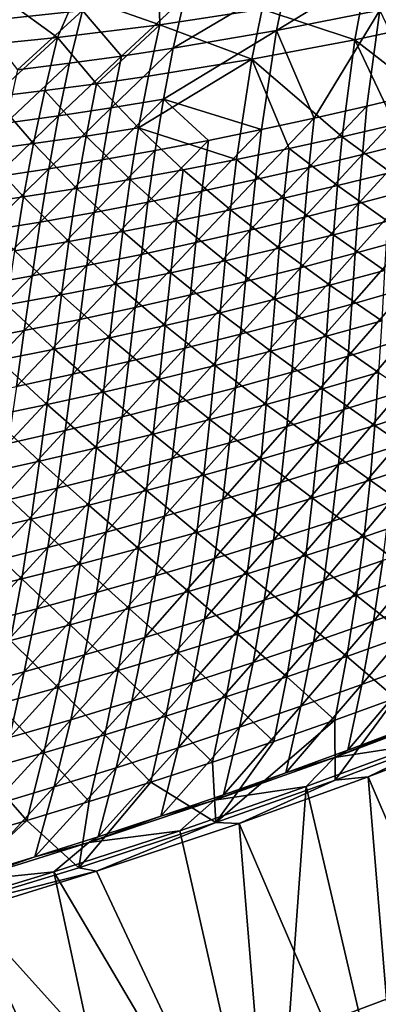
# Model space of a CAD drawing. Header units: metres. Extents: x -1 to 1402, y -1402 to 1.
# Tile 98 of 256: x 714 to 758, y -1309 to -1188. Entities that reach past the tile are written whole.
import ezdxf

# ---------------------------------------------------------------- set-up
doc = ezdxf.new("R2010")
doc.units = ezdxf.units.M

msp = doc.modelspace()

# ---------------------------------------------------------------- linework, layer by layer
at = {"layer": 'None'}
for points in [[(747.530945, -1312.189575, -83.5), (775.114807, -1301.823608, -83.5), (769.53656, -1336.622559, -83.5)], [(747.530945, -1312.189575, -80), (769.535461, -1336.622925, -80), (775.114807, -1301.823608, -80)], [(747.530945, -1312.189575, -620), (775.114807, -1301.823608, -620), (769.535461, -1336.622925, -620)], [(747.530945, -1312.189575, -616.5), (769.53656, -1336.622559, -616.5), (775.114807, -1301.823608, -616.5)], [(775.114807, -1301.823608, -83.5), (747.530945, -1312.189575, -83.5), (775.114807, -1301.823608, -80)], [(747.530945, -1312.189575, -83.5), (747.530945, -1312.189575, -80), (775.114807, -1301.823608, -80)], [(775.114807, -1301.823608, -620), (747.530945, -1312.189575, -620), (775.114807, -1301.823608, -616.5)], [(747.530945, -1312.189575, -620), (747.530945, -1312.189575, -616.5), (775.114807, -1301.823608, -616.5)]]:
    msp.add_3dface(points, dxfattribs=at)
at = {"layer": 'None0'}
for points in [[(759.14679, -1181.39624, -450.873505), (745.492432, -1189.727783, -422.548279), (758.071411, -1187.260742, -422.603729)], [(759.14679, -1181.39624, -450.873505), (746.728271, -1183.675537, -450.82962), (745.492432, -1189.727783, -422.548279)], [(723.017151, -1182.27002, -472.97113), (709.257874, -1188.653687, -450.696686), (721.777161, -1187.305786, -450.741119)], [(723.017151, -1182.27002, -472.97113), (710.821533, -1183.395142, -473.218842), (709.257874, -1188.653687, -450.696686)], [(720.967834, -1185.424805, -473.664948), (731.122925, -1184.307129, -473.442535), (731.240356, -1189.023071, -451.479126)], [(731.240356, -1189.023071, -451.479126), (731.122925, -1184.307129, -473.442535), (743.706787, -1187.140015, -451.499573)], [(746.728271, -1183.675537, -450.82962), (732.869324, -1191.884521, -422.492554), (745.492432, -1189.727783, -422.548279)], [(746.728271, -1183.675537, -450.82962), (734.26947, -1185.645996, -450.785461), (732.869324, -1191.884521, -422.492554)], [(712.659363, -1186.181641, -473.847382), (720.967834, -1185.424805, -473.664948), (718.739868, -1190.594971, -451.458344)], [(718.739868, -1190.594971, -451.458344), (720.967834, -1185.424805, -473.664948), (731.240356, -1189.023071, -451.479126)], [(734.26947, -1185.645996, -450.785461), (721.777161, -1187.305786, -450.741119), (726.543335, -1192.845825, -422.46463)], [(734.26947, -1185.645996, -450.785461), (726.543335, -1192.845825, -422.46463), (732.869324, -1191.884521, -422.492554)], [(756.133362, -1184.94812, -451.519684), (755.048645, -1190.860229, -423.259003), (743.706787, -1187.140015, -451.499573)], [(767.585144, -1188.174316, -423.2901), (755.048645, -1190.860229, -423.259003), (756.133362, -1184.94812, -451.519684)], [(706.211304, -1191.853516, -451.437164), (712.659363, -1186.181641, -473.847382), (718.739868, -1190.594971, -451.458344)], [(721.777161, -1187.305786, -450.741119), (709.257874, -1188.653687, -450.696686), (713.866577, -1194.533447, -422.408722)], [(713.866577, -1194.533447, -422.408722), (720.208801, -1193.728882, -422.436676), (721.777161, -1187.305786, -450.741119)], [(721.777161, -1187.305786, -450.741119), (720.208801, -1193.728882, -422.436676), (726.543335, -1192.845825, -422.46463)], [(743.706787, -1187.140015, -451.499573), (742.462341, -1193.238403, -423.2276), (731.240356, -1189.023071, -451.479126)], [(755.048645, -1190.860229, -423.259003), (742.462341, -1193.238403, -423.2276), (743.706787, -1187.140015, -451.499573)], [(758.071411, -1187.260742, -422.603729), (745.492432, -1189.727783, -422.548279), (750.079224, -1200.437378, -366.166595)], [(750.079224, -1200.437378, -366.166595), (756.521729, -1198.97168, -366.202637), (758.071411, -1187.260742, -422.603729)], [(758.071411, -1187.260742, -422.603729), (756.521729, -1198.97168, -366.202637), (762.949097, -1197.428955, -366.238556)], [(731.240356, -1189.023071, -451.479126), (723.50238, -1196.2229, -423.179932), (718.739868, -1190.594971, -451.458344)], [(731.240356, -1189.023071, -451.479126), (729.832153, -1195.306274, -423.195892), (723.50238, -1196.2229, -423.179932)], [(742.462341, -1193.238403, -423.2276), (729.832153, -1195.306274, -423.195892), (731.240356, -1189.023071, -451.479126)], [(766.321716, -1199.619263, -366.838135), (755.048645, -1190.860229, -423.259003), (767.585144, -1188.174316, -423.2901)], [(745.492432, -1189.727783, -422.548279), (732.869324, -1191.884521, -422.492554), (731.683777, -1198.115601, -394.254181)], [(743.622314, -1201.825684, -366.130463), (745.492432, -1189.727783, -422.548279), (731.683777, -1198.115601, -394.254181)], [(745.492432, -1189.727783, -422.548279), (743.622314, -1201.825684, -366.130463), (750.079224, -1200.437378, -366.166595)], [(706.211304, -1191.853516, -451.437164), (718.739868, -1190.594971, -451.458344), (710.817261, -1197.820313, -423.147797)], [(718.739868, -1190.594971, -451.458344), (717.163818, -1197.061157, -423.163879), (710.817261, -1197.820313, -423.147797)], [(723.50238, -1196.2229, -423.179932), (717.163818, -1197.061157, -423.163879), (718.739868, -1190.594971, -451.458344)], [(755.048645, -1190.860229, -423.259003), (753.475403, -1202.690918, -366.786652), (742.462341, -1193.238403, -423.2276)], [(759.906433, -1201.193359, -366.812408), (753.475403, -1202.690918, -366.786652), (755.048645, -1190.860229, -423.259003)], [(766.321716, -1199.619263, -366.838135), (759.906433, -1201.193359, -366.812408), (755.048645, -1190.860229, -423.259003)], [(726.543335, -1192.845825, -422.46463), (718.85376, -1200.149658, -394.188995), (725.273621, -1199.171997, -394.221588)], [(726.543335, -1192.845825, -422.46463), (720.208801, -1193.728882, -422.436676), (718.85376, -1200.149658, -394.188995)], [(732.869324, -1191.884521, -422.492554), (725.273621, -1199.171997, -394.221588), (731.683777, -1198.115601, -394.254181)], [(732.869324, -1191.884521, -422.492554), (726.543335, -1192.845825, -422.46463), (725.273621, -1199.171997, -394.221588)], [(720.208801, -1193.728882, -422.436676), (712.425049, -1201.048462, -394.156372), (718.85376, -1200.149658, -394.188995)], [(720.208801, -1193.728882, -422.436676), (713.866577, -1194.533447, -422.408722), (712.425049, -1201.048462, -394.156372)], [(729.832153, -1195.306274, -423.195892), (742.462341, -1193.238403, -423.2276), (728.635132, -1201.594238, -394.919647)], [(742.462341, -1193.238403, -423.2276), (740.568909, -1205.454224, -366.735199), (728.635132, -1201.594238, -394.919647)], [(742.462341, -1193.238403, -423.2276), (747.029297, -1204.111328, -366.760925), (740.568909, -1205.454224, -366.735199)], [(753.475403, -1202.690918, -366.786652), (747.029297, -1204.111328, -366.760925), (742.462341, -1193.238403, -423.2276)], [(723.50238, -1196.2229, -423.179932), (722.221191, -1202.605469, -394.898468), (717.163818, -1197.061157, -423.163879)], [(723.50238, -1196.2229, -423.179932), (728.635132, -1201.594238, -394.919647), (722.221191, -1202.605469, -394.898468)], [(729.832153, -1195.306274, -423.195892), (728.635132, -1201.594238, -394.919647), (723.50238, -1196.2229, -423.179932)], [(717.163818, -1197.061157, -423.163879), (715.79718, -1203.53772, -394.877258), (710.817261, -1197.820313, -423.147797)], [(722.221191, -1202.605469, -394.898468), (715.79718, -1203.53772, -394.877258), (717.163818, -1197.061157, -423.163879)], [(762.949097, -1197.428955, -366.238556), (756.521729, -1198.97168, -366.202637), (755.963745, -1204.876343, -338.058075)], [(762.949097, -1197.428955, -366.238556), (755.963745, -1204.876343, -338.058075), (762.469971, -1203.234497, -338.096954)], [(715.79718, -1203.53772, -394.877258), (709.363831, -1204.390625, -394.856049), (710.817261, -1197.820313, -423.147797)], [(731.683777, -1198.115601, -394.254181), (725.273621, -1199.171997, -394.221588), (724.17334, -1205.522095, -366.021576)], [(724.17334, -1205.522095, -366.021576), (730.668579, -1204.368408, -366.057922), (731.683777, -1198.115601, -394.254181)], [(730.668579, -1204.368408, -366.057922), (737.151794, -1203.136108, -366.094238), (731.683777, -1198.115601, -394.254181)], [(731.683777, -1198.115601, -394.254181), (737.151794, -1203.136108, -366.094238), (743.622314, -1201.825684, -366.130463)], [(725.273621, -1199.171997, -394.221588), (717.667053, -1206.596924, -365.985199), (724.17334, -1205.522095, -366.021576)], [(725.273621, -1199.171997, -394.221588), (718.85376, -1200.149658, -394.188995), (717.667053, -1206.596924, -365.985199)], [(756.521729, -1198.97168, -366.202637), (749.440857, -1206.441284, -338.019073), (755.963745, -1204.876343, -338.058075)], [(749.440857, -1206.441284, -338.019073), (756.521729, -1198.97168, -366.202637), (750.079224, -1200.437378, -366.166595)], [(718.85376, -1200.149658, -394.188995), (711.150513, -1207.592407, -365.948761), (717.667053, -1206.596924, -365.985199)], [(718.85376, -1200.149658, -394.188995), (712.425049, -1201.048462, -394.156372), (711.150513, -1207.592407, -365.948761)], [(750.079224, -1200.437378, -366.166595), (743.622314, -1201.825684, -366.130463), (742.902161, -1207.928833, -337.97995)], [(742.902161, -1207.928833, -337.97995), (749.440857, -1206.441284, -338.019073), (750.079224, -1200.437378, -366.166595)], [(759.416077, -1207.05603, -338.660492), (753.475403, -1202.690918, -366.786652), (759.906433, -1201.193359, -366.812408)], [(728.635132, -1201.594238, -394.919647), (727.607849, -1207.905884, -366.683868), (722.221191, -1202.605469, -394.898468)], [(727.607849, -1207.905884, -366.683868), (728.635132, -1201.594238, -394.919647), (734.094849, -1206.719238, -366.709503)], [(728.635132, -1201.594238, -394.919647), (740.568909, -1205.454224, -366.735199), (734.094849, -1206.719238, -366.709503)], [(743.622314, -1201.825684, -366.130463), (736.348267, -1209.338623, -337.940765), (742.902161, -1207.928833, -337.97995)], [(737.151794, -1203.136108, -366.094238), (736.348267, -1209.338623, -337.940765), (743.622314, -1201.825684, -366.130463)], [(714.5979, -1210.042358, -366.632721), (709.363831, -1204.390625, -394.856049), (715.79718, -1203.53772, -394.877258)], [(721.108643, -1209.013672, -366.658264), (714.5979, -1210.042358, -366.632721), (715.79718, -1203.53772, -394.877258)], [(715.79718, -1203.53772, -394.877258), (722.221191, -1202.605469, -394.898468), (721.108643, -1209.013672, -366.658264)], [(722.221191, -1202.605469, -394.898468), (727.607849, -1207.905884, -366.683868), (721.108643, -1209.013672, -366.658264)], [(729.78009, -1210.670288, -337.901489), (737.151794, -1203.136108, -366.094238), (730.668579, -1204.368408, -366.057922)], [(729.78009, -1210.670288, -337.901489), (736.348267, -1209.338623, -337.940765), (737.151794, -1203.136108, -366.094238)], [(752.90625, -1208.651978, -338.631378), (747.029297, -1204.111328, -366.760925), (753.475403, -1202.690918, -366.786652)], [(759.416077, -1207.05603, -338.660492), (752.90625, -1208.651978, -338.631378), (753.475403, -1202.690918, -366.786652)], [(762.469971, -1203.234497, -338.096954), (755.495239, -1210.849609, -309.956848), (762.081482, -1209.107422, -309.997803)], [(762.469971, -1203.234497, -338.096954), (755.963745, -1204.876343, -338.058075), (755.495239, -1210.849609, -309.956848)], [(714.5979, -1210.042358, -366.632721), (708.076355, -1210.991455, -366.607239), (709.363831, -1204.390625, -394.856049)], [(723.198547, -1211.923096, -337.862152), (730.668579, -1204.368408, -366.057922), (724.17334, -1205.522095, -366.021576)], [(723.198547, -1211.923096, -337.862152), (729.78009, -1210.670288, -337.901489), (730.668579, -1204.368408, -366.057922)], [(747.029297, -1204.111328, -366.760925), (746.379944, -1210.170898, -338.602295), (740.568909, -1205.454224, -366.735199)], [(752.90625, -1208.651978, -338.631378), (746.379944, -1210.170898, -338.602295), (747.029297, -1204.111328, -366.760925)], [(755.963745, -1204.876343, -338.058075), (749.440857, -1206.441284, -338.019073), (748.890747, -1212.515015, -309.915741)], [(755.963745, -1204.876343, -338.058075), (748.890747, -1212.515015, -309.915741), (755.495239, -1210.849609, -309.956848)], [(724.17334, -1205.522095, -366.021576), (717.667053, -1206.596924, -365.985199), (716.604309, -1213.096924, -337.822784)], [(716.604309, -1213.096924, -337.822784), (723.198547, -1211.923096, -337.862152), (724.17334, -1205.522095, -366.021576)], [(734.094849, -1206.719238, -366.709503), (740.568909, -1205.454224, -366.735199), (739.837708, -1211.612427, -338.573242)], [(740.568909, -1205.454224, -366.735199), (746.379944, -1210.170898, -338.602295), (739.837708, -1211.612427, -338.573242)], [(717.667053, -1206.596924, -365.985199), (709.998291, -1214.191162, -337.783386), (716.604309, -1213.096924, -337.822784)], [(717.667053, -1206.596924, -365.985199), (711.150513, -1207.592407, -365.948761), (709.998291, -1214.191162, -337.783386)], [(727.607849, -1207.905884, -366.683868), (734.094849, -1206.719238, -366.709503), (733.280273, -1212.976074, -338.544281)], [(734.094849, -1206.719238, -366.709503), (739.837708, -1211.612427, -338.573242), (733.280273, -1212.976074, -338.544281)], [(749.440857, -1206.441284, -338.019073), (742.268738, -1214.103271, -309.874542), (748.890747, -1212.515015, -309.915741)], [(742.268738, -1214.103271, -309.874542), (749.440857, -1206.441284, -338.019073), (742.902161, -1207.928833, -337.97995)], [(759.016174, -1212.98291, -310.570221), (752.90625, -1208.651978, -338.631378), (759.416077, -1207.05603, -338.660492)], [(727.607849, -1207.905884, -366.683868), (726.708313, -1214.261108, -338.51535), (721.108643, -1209.013672, -366.658264)], [(733.280273, -1212.976074, -338.544281), (726.708313, -1214.261108, -338.51535), (727.607849, -1207.905884, -366.683868)], [(742.902161, -1207.928833, -337.97995), (736.348267, -1209.338623, -337.940765), (735.630005, -1215.61377, -309.833252)], [(735.630005, -1215.61377, -309.833252), (742.268738, -1214.103271, -309.874542), (742.902161, -1207.928833, -337.97995)], [(721.108643, -1209.013672, -366.658264), (720.122559, -1215.467407, -338.486511), (714.5979, -1210.042358, -366.632721)], [(721.108643, -1209.013672, -366.658264), (726.708313, -1214.261108, -338.51535), (720.122559, -1215.467407, -338.486511)], [(736.348267, -1209.338623, -337.940765), (728.975403, -1217.046143, -309.791901), (735.630005, -1215.61377, -309.833252)], [(728.975403, -1217.046143, -309.791901), (736.348267, -1209.338623, -337.940765), (729.78009, -1210.670288, -337.901489)], [(752.426453, -1214.678345, -310.539001), (746.379944, -1210.170898, -338.602295), (752.90625, -1208.651978, -338.631378)], [(759.016174, -1212.98291, -310.570221), (752.426453, -1214.678345, -310.539001), (752.90625, -1208.651978, -338.631378)], [(762.081482, -1209.107422, -309.997803), (755.495239, -1210.849609, -309.956848), (755.074829, -1216.918335, -281.903656)], [(755.074829, -1216.918335, -281.903656), (761.742859, -1215.074951, -281.94577), (762.081482, -1209.107422, -309.997803)], [(714.5979, -1210.042358, -366.632721), (713.523621, -1216.594238, -338.457764), (708.076355, -1210.991455, -366.607239)], [(720.122559, -1215.467407, -338.486511), (713.523621, -1216.594238, -338.457764), (714.5979, -1210.042358, -366.632721)], [(722.305725, -1218.399658, -309.750458), (729.78009, -1210.670288, -337.901489), (723.198547, -1211.923096, -337.862152)], [(722.305725, -1218.399658, -309.750458), (728.975403, -1217.046143, -309.791901), (729.78009, -1210.670288, -337.901489)], [(746.379944, -1210.170898, -338.602295), (745.818542, -1216.296997, -310.507843), (739.837708, -1211.612427, -338.573242)], [(752.426453, -1214.678345, -310.539001), (745.818542, -1216.296997, -310.507843), (746.379944, -1210.170898, -338.602295)], [(755.495239, -1210.849609, -309.956848), (748.386902, -1218.685303, -281.86142), (755.074829, -1216.918335, -281.903656)], [(755.495239, -1210.849609, -309.956848), (748.890747, -1212.515015, -309.915741), (748.386902, -1218.685303, -281.86142)], [(715.621765, -1219.674072, -309.708984), (723.198547, -1211.923096, -337.862152), (716.604309, -1213.096924, -337.822784)], [(715.621765, -1219.674072, -309.708984), (722.305725, -1218.399658, -309.750458), (723.198547, -1211.923096, -337.862152)], [(739.837708, -1211.612427, -338.573242), (739.193176, -1217.838257, -310.476715), (733.280273, -1212.976074, -338.544281)], [(739.837708, -1211.612427, -338.573242), (745.818542, -1216.296997, -310.507843), (739.193176, -1217.838257, -310.476715)], [(716.604309, -1213.096924, -337.822784), (709.998291, -1214.191162, -337.783386), (708.924377, -1220.868774, -309.66748)], [(708.924377, -1220.868774, -309.66748), (715.621765, -1219.674072, -309.708984), (716.604309, -1213.096924, -337.822784)], [(732.550903, -1219.301636, -310.445648), (726.708313, -1214.261108, -338.51535), (733.280273, -1212.976074, -338.544281)], [(739.193176, -1217.838257, -310.476715), (732.550903, -1219.301636, -310.445648), (733.280273, -1212.976074, -338.544281)], [(748.890747, -1212.515015, -309.915741), (742.268738, -1214.103271, -309.874542), (741.679749, -1220.375122, -281.819061)], [(748.890747, -1212.515015, -309.915741), (741.679749, -1220.375122, -281.819061), (748.386902, -1218.685303, -281.86142)], [(758.664673, -1219.003174, -282.536316), (752.426453, -1214.678345, -310.539001), (759.016174, -1212.98291, -310.570221)], [(726.708313, -1214.261108, -338.51535), (725.892395, -1220.686523, -310.414642), (720.122559, -1215.467407, -338.486511)], [(732.550903, -1219.301636, -310.445648), (725.892395, -1220.686523, -310.414642), (726.708313, -1214.261108, -338.51535)], [(742.268738, -1214.103271, -309.874542), (734.954285, -1221.987427, -281.776581), (741.679749, -1220.375122, -281.819061)], [(734.954285, -1221.987427, -281.776581), (742.268738, -1214.103271, -309.874542), (735.630005, -1215.61377, -309.833252)], [(713.523621, -1216.594238, -338.457764), (720.122559, -1215.467407, -338.486511), (719.218384, -1221.992554, -310.383728)], [(720.122559, -1215.467407, -338.486511), (725.892395, -1220.686523, -310.414642), (719.218384, -1221.992554, -310.383728)], [(735.630005, -1215.61377, -309.833252), (728.975403, -1217.046143, -309.791901), (728.211182, -1223.521606, -281.734039)], [(728.211182, -1223.521606, -281.734039), (734.954285, -1221.987427, -281.776581), (735.630005, -1215.61377, -309.833252)], [(751.993286, -1220.799072, -282.50412), (745.818542, -1216.296997, -310.507843), (752.426453, -1214.678345, -310.539001)], [(758.664673, -1219.003174, -282.536316), (751.993286, -1220.799072, -282.50412), (752.426453, -1214.678345, -310.539001)], [(761.742859, -1215.074951, -281.94577), (754.66095, -1223.109863, -253.900742), (761.413147, -1221.164551, -253.943069)], [(754.66095, -1223.109863, -253.900742), (761.742859, -1215.074951, -281.94577), (755.074829, -1216.918335, -281.903656)], [(719.218384, -1221.992554, -310.383728), (712.529419, -1223.218994, -310.352905), (713.523621, -1216.594238, -338.457764)], [(745.818542, -1216.296997, -310.507843), (745.302063, -1222.518188, -282.471924), (739.193176, -1217.838257, -310.476715)], [(751.993286, -1220.799072, -282.50412), (745.302063, -1222.518188, -282.471924), (745.818542, -1216.296997, -310.507843)], [(728.975403, -1217.046143, -309.791901), (721.451294, -1224.977051, -281.691437), (728.211182, -1223.521606, -281.734039)], [(721.451294, -1224.977051, -281.691437), (728.975403, -1217.046143, -309.791901), (722.305725, -1218.399658, -309.750458)], [(739.193176, -1217.838257, -310.476715), (738.591614, -1224.160156, -282.439789), (732.550903, -1219.301636, -310.445648)], [(739.193176, -1217.838257, -310.476715), (745.302063, -1222.518188, -282.471924), (738.591614, -1224.160156, -282.439789)], [(755.074829, -1216.918335, -281.903656), (748.386902, -1218.685303, -281.86142), (747.887207, -1224.979004, -253.858261)], [(747.887207, -1224.979004, -253.858261), (754.66095, -1223.109863, -253.900742), (755.074829, -1216.918335, -281.903656)], [(714.675476, -1226.353149, -281.648773), (722.305725, -1218.399658, -309.750458), (715.621765, -1219.674072, -309.708984)], [(714.675476, -1226.353149, -281.648773), (721.451294, -1224.977051, -281.691437), (722.305725, -1218.399658, -309.750458)], [(732.550903, -1219.301636, -310.445648), (731.862549, -1225.724243, -282.407715), (725.892395, -1220.686523, -310.414642)], [(738.591614, -1224.160156, -282.439789), (731.862549, -1225.724243, -282.407715), (732.550903, -1219.301636, -310.445648)], [(748.386902, -1218.685303, -281.86142), (741.09259, -1226.771362, -253.815659), (747.887207, -1224.979004, -253.858261)], [(748.386902, -1218.685303, -281.86142), (741.679749, -1220.375122, -281.819061), (741.09259, -1226.771362, -253.815659)], [(758.319519, -1225.145874, -254.553467), (751.993286, -1220.799072, -282.50412), (758.664673, -1219.003174, -282.536316)], [(707.884521, -1227.649292, -281.60611), (715.621765, -1219.674072, -309.708984), (708.924377, -1220.868774, -309.66748)], [(707.884521, -1227.649292, -281.60611), (714.675476, -1226.353149, -281.648773), (715.621765, -1219.674072, -309.708984)], [(741.679749, -1220.375122, -281.819061), (734.954285, -1221.987427, -281.776581), (734.277893, -1228.486206, -253.772964)], [(741.679749, -1220.375122, -281.819061), (734.277893, -1228.486206, -253.772964), (741.09259, -1226.771362, -253.815659)], [(725.892395, -1220.686523, -310.414642), (725.11554, -1227.209961, -282.375671), (719.218384, -1221.992554, -310.383728)], [(731.862549, -1225.724243, -282.407715), (725.11554, -1227.209961, -282.375671), (725.892395, -1220.686523, -310.414642)], [(751.564148, -1227.042725, -254.521194), (745.302063, -1222.518188, -282.471924), (751.993286, -1220.799072, -282.50412)], [(758.319519, -1225.145874, -254.553467), (751.564148, -1227.042725, -254.521194), (751.993286, -1220.799072, -282.50412)], [(761.413147, -1221.164551, -253.943069), (754.66095, -1223.109863, -253.900742), (754.211975, -1229.45166, -225.950409)], [(754.211975, -1229.45166, -225.950409), (761.051208, -1227.403931, -225.99205), (761.413147, -1221.164551, -253.943069)], [(719.218384, -1221.992554, -310.383728), (718.351135, -1228.616699, -282.343719), (712.529419, -1223.218994, -310.352905)], [(719.218384, -1221.992554, -310.383728), (725.11554, -1227.209961, -282.375671), (718.351135, -1228.616699, -282.343719)], [(734.954285, -1221.987427, -281.776581), (727.443848, -1230.122925, -253.730179), (734.277893, -1228.486206, -253.772964)], [(727.443848, -1230.122925, -253.730179), (734.954285, -1221.987427, -281.776581), (728.211182, -1223.521606, -281.734039)], [(745.302063, -1222.518188, -282.471924), (744.78717, -1228.863281, -254.488953), (738.591614, -1224.160156, -282.439789)], [(745.302063, -1222.518188, -282.471924), (751.564148, -1227.042725, -254.521194), (744.78717, -1228.863281, -254.488953)], [(718.351135, -1228.616699, -282.343719), (711.570068, -1229.943848, -282.311829), (712.529419, -1223.218994, -310.352905)], [(728.211182, -1223.521606, -281.734039), (721.451294, -1224.977051, -281.691437), (720.59137, -1231.680908, -253.687317)], [(720.59137, -1231.680908, -253.687317), (727.443848, -1230.122925, -253.730179), (728.211182, -1223.521606, -281.734039)], [(754.66095, -1223.109863, -253.900742), (747.349548, -1231.423462, -225.90863), (754.211975, -1229.45166, -225.950409)], [(747.349548, -1231.423462, -225.90863), (754.66095, -1223.109863, -253.900742), (747.887207, -1224.979004, -253.858261)], [(721.451294, -1224.977051, -281.691437), (713.721191, -1233.159424, -253.644409), (720.59137, -1231.680908, -253.687317)], [(713.721191, -1233.159424, -253.644409), (721.451294, -1224.977051, -281.691437), (714.675476, -1226.353149, -281.648773)], [(738.591614, -1224.160156, -282.439789), (737.989319, -1230.606567, -254.456726), (731.862549, -1225.724243, -282.407715)], [(738.591614, -1224.160156, -282.439789), (744.78717, -1228.863281, -254.488953), (737.989319, -1230.606567, -254.456726)], [(747.887207, -1224.979004, -253.858261), (741.09259, -1226.771362, -253.815659), (740.464539, -1233.318604, -225.866714)], [(740.464539, -1233.318604, -225.866714), (747.349548, -1231.423462, -225.90863), (747.887207, -1224.979004, -253.858261)], [(757.938843, -1231.439453, -226.618362), (751.564148, -1227.042725, -254.521194), (758.319519, -1225.145874, -254.553467)], [(706.834167, -1234.557983, -253.601456), (714.675476, -1226.353149, -281.648773), (707.884521, -1227.649292, -281.60611)], [(706.834167, -1234.557983, -253.601456), (713.721191, -1233.159424, -253.644409), (714.675476, -1226.353149, -281.648773)], [(731.171082, -1232.272095, -254.42453), (725.11554, -1227.209961, -282.375671), (731.862549, -1225.724243, -282.407715)], [(737.989319, -1230.606567, -254.456726), (731.171082, -1232.272095, -254.42453), (731.862549, -1225.724243, -282.407715)], [(725.11554, -1227.209961, -282.375671), (724.333069, -1233.859375, -254.39238), (718.351135, -1228.616699, -282.343719)], [(731.171082, -1232.272095, -254.42453), (724.333069, -1233.859375, -254.39238), (725.11554, -1227.209961, -282.375671)], [(741.09259, -1226.771362, -253.815659), (733.5578, -1235.136475, -225.824707), (740.464539, -1233.318604, -225.866714)], [(741.09259, -1226.771362, -253.815659), (734.277893, -1228.486206, -253.772964), (733.5578, -1235.136475, -225.824707)], [(751.564148, -1227.042725, -254.521194), (751.096558, -1233.437988, -226.586823), (744.78717, -1228.863281, -254.488953)], [(751.096558, -1233.437988, -226.586823), (751.564148, -1227.042725, -254.521194), (757.938843, -1231.439453, -226.618362)], [(761.051208, -1227.403931, -225.99205), (753.68634, -1235.970947, -198.055466), (760.61615, -1233.820435, -198.09549)], [(753.68634, -1235.970947, -198.055466), (761.051208, -1227.403931, -225.99205), (754.211975, -1229.45166, -225.950409)], [(711.570068, -1229.943848, -282.311829), (718.351135, -1228.616699, -282.343719), (717.475891, -1235.367554, -254.360306)], [(718.351135, -1228.616699, -282.343719), (724.333069, -1233.859375, -254.39238), (717.475891, -1235.367554, -254.360306)], [(734.277893, -1228.486206, -253.772964), (727.443848, -1230.122925, -253.730179), (726.630005, -1236.876099, -225.782593)], [(734.277893, -1228.486206, -253.772964), (726.630005, -1236.876099, -225.782593), (733.5578, -1235.136475, -225.824707)], [(744.78717, -1228.863281, -254.488953), (744.230957, -1235.360229, -226.555298), (737.989319, -1230.606567, -254.456726)], [(744.78717, -1228.863281, -254.488953), (751.096558, -1233.437988, -226.586823), (744.230957, -1235.360229, -226.555298)], [(717.475891, -1235.367554, -254.360306), (710.600159, -1236.796021, -254.328293), (711.570068, -1229.943848, -282.311829)], [(754.211975, -1229.45166, -225.950409), (747.349548, -1231.423462, -225.90863), (746.73175, -1238.045654, -198.015274)], [(746.73175, -1238.045654, -198.015274), (753.68634, -1235.970947, -198.055466), (754.211975, -1229.45166, -225.950409)], [(727.443848, -1230.122925, -253.730179), (719.682068, -1238.537109, -225.740402), (726.630005, -1236.876099, -225.782593)], [(719.682068, -1238.537109, -225.740402), (727.443848, -1230.122925, -253.730179), (720.59137, -1231.680908, -253.687317)], [(737.989319, -1230.606567, -254.456726), (737.342712, -1237.205322, -226.523804), (731.171082, -1232.272095, -254.42453)], [(737.989319, -1230.606567, -254.456726), (744.230957, -1235.360229, -226.555298), (737.342712, -1237.205322, -226.523804)], [(720.59137, -1231.680908, -253.687317), (713.721191, -1233.159424, -253.644409), (712.714722, -1240.11853, -225.698166)], [(712.714722, -1240.11853, -225.698166), (719.682068, -1238.537109, -225.740402), (720.59137, -1231.680908, -253.687317)], [(731.171082, -1232.272095, -254.42453), (730.432434, -1238.9729, -226.492325), (724.333069, -1233.859375, -254.39238)], [(737.342712, -1237.205322, -226.523804), (730.432434, -1238.9729, -226.492325), (731.171082, -1232.272095, -254.42453)], [(747.349548, -1231.423462, -225.90863), (739.752991, -1240.043823, -197.974976), (746.73175, -1238.045654, -198.015274)], [(739.752991, -1240.043823, -197.974976), (747.349548, -1231.423462, -225.90863), (740.464539, -1233.318604, -225.866714)], [(751.096558, -1233.437988, -226.586823), (757.938843, -1231.439453, -226.618362), (757.481323, -1237.910767, -198.73558)], [(757.481323, -1237.910767, -198.73558), (757.938843, -1231.439453, -226.618362), (764.388611, -1235.734985, -198.765533)], [(740.464539, -1233.318604, -225.866714), (733.5578, -1235.136475, -225.824707), (732.750793, -1241.964722, -197.934555)], [(732.750793, -1241.964722, -197.934555), (739.752991, -1240.043823, -197.974976), (740.464539, -1233.318604, -225.866714)], [(744.230957, -1235.360229, -226.555298), (751.096558, -1233.437988, -226.586823), (750.548584, -1240.011108, -198.705627)], [(750.548584, -1240.011108, -198.705627), (751.096558, -1233.437988, -226.586823), (757.481323, -1237.910767, -198.73558)], [(724.333069, -1233.859375, -254.39238), (723.500549, -1240.661987, -226.460907), (717.475891, -1235.367554, -254.360306)], [(730.432434, -1238.9729, -226.492325), (723.500549, -1240.661987, -226.460907), (724.333069, -1233.859375, -254.39238)], [(760.066895, -1240.441406, -170.257416), (760.61615, -1233.820435, -198.09549), (753.04248, -1242.69458, -170.219925)], [(760.61615, -1233.820435, -198.09549), (753.68634, -1235.970947, -198.055466), (753.04248, -1242.69458, -170.219925)], [(717.475891, -1235.367554, -254.360306), (716.547791, -1242.271973, -226.429535), (710.600159, -1236.796021, -254.328293)], [(717.475891, -1235.367554, -254.360306), (723.500549, -1240.661987, -226.460907), (716.547791, -1242.271973, -226.429535)], [(733.5578, -1235.136475, -225.824707), (725.726013, -1243.807373, -197.894028), (732.750793, -1241.964722, -197.934555)], [(733.5578, -1235.136475, -225.824707), (726.630005, -1236.876099, -225.782593), (725.726013, -1243.807373, -197.894028)], [(737.342712, -1237.205322, -226.523804), (744.230957, -1235.360229, -226.555298), (743.591003, -1242.035278, -198.67569)], [(743.591003, -1242.035278, -198.67569), (744.230957, -1235.360229, -226.555298), (750.548584, -1240.011108, -198.705627)], [(753.04248, -1242.69458, -170.219925), (753.68634, -1235.970947, -198.055466), (745.99176, -1244.87207, -170.182297)], [(753.68634, -1235.970947, -198.055466), (746.73175, -1238.045654, -198.015274), (745.99176, -1244.87207, -170.182297)], [(757.481323, -1237.910767, -198.73558), (764.388611, -1235.734985, -198.765533), (763.905945, -1242.308228, -170.939148)], [(716.547791, -1242.271973, -226.429535), (709.574585, -1243.802124, -226.398224), (710.600159, -1236.796021, -254.328293)], [(726.630005, -1236.876099, -225.782593), (719.682068, -1238.537109, -225.740402), (718.679382, -1245.571289, -197.853439)], [(726.630005, -1236.876099, -225.782593), (718.679382, -1245.571289, -197.853439), (725.726013, -1243.807373, -197.894028)], [(730.432434, -1238.9729, -226.492325), (737.342712, -1237.205322, -226.523804), (736.60907, -1243.982422, -198.645782)], [(736.60907, -1243.982422, -198.645782), (737.342712, -1237.205322, -226.523804), (743.591003, -1242.035278, -198.67569)], [(745.99176, -1244.87207, -170.182297), (746.73175, -1238.045654, -198.015274), (738.915344, -1246.973145, -170.144547)], [(746.73175, -1238.045654, -198.015274), (739.752991, -1240.043823, -197.974976), (738.915344, -1246.973145, -170.144547)], [(750.548584, -1240.011108, -198.705627), (757.481323, -1237.910767, -198.73558), (756.905762, -1244.585693, -170.911713)], [(756.905762, -1244.585693, -170.911713), (757.481323, -1237.910767, -198.73558), (763.905945, -1242.308228, -170.939148)], [(719.682068, -1238.537109, -225.740402), (711.611755, -1247.255615, -197.812775), (718.679382, -1245.571289, -197.853439)], [(711.611755, -1247.255615, -197.812775), (719.682068, -1238.537109, -225.740402), (712.714722, -1240.11853, -225.698166)], [(723.500549, -1240.661987, -226.460907), (730.432434, -1238.9729, -226.492325), (729.603333, -1245.851929, -198.615891)], [(729.603333, -1245.851929, -198.615891), (730.432434, -1238.9729, -226.492325), (736.60907, -1243.982422, -198.645782)], [(716.547791, -1242.271973, -226.429535), (723.500549, -1240.661987, -226.460907), (722.574402, -1247.642944, -198.586044)], [(722.574402, -1247.642944, -198.586044), (723.500549, -1240.661987, -226.460907), (729.603333, -1245.851929, -198.615891)], [(738.915344, -1246.973145, -170.144547), (739.752991, -1240.043823, -197.974976), (731.813965, -1248.996826, -170.106659)], [(739.752991, -1240.043823, -197.974976), (732.750793, -1241.964722, -197.934555), (731.813965, -1248.996826, -170.106659)], [(743.591003, -1242.035278, -198.67569), (750.548584, -1240.011108, -198.705627), (749.878601, -1246.787842, -170.884293)], [(749.878601, -1246.787842, -170.884293), (750.548584, -1240.011108, -198.705627), (756.905762, -1244.585693, -170.911713)], [(753.04248, -1242.69458, -170.219925), (752.239075, -1249.64856, -142.450073), (760.066895, -1240.441406, -170.257416)], [(752.239075, -1249.64856, -142.450073), (759.362671, -1247.292847, -142.483948), (760.066895, -1240.441406, -170.257416)], [(731.813965, -1248.996826, -170.106659), (732.750793, -1241.964722, -197.934555), (724.688416, -1250.942261, -170.06868)], [(732.750793, -1241.964722, -197.934555), (725.726013, -1243.807373, -197.894028), (724.688416, -1250.942261, -170.06868)], [(736.60907, -1243.982422, -198.645782), (743.591003, -1242.035278, -198.67569), (742.825073, -1248.913818, -170.856873)], [(742.825073, -1248.913818, -170.856873), (743.591003, -1242.035278, -198.67569), (749.878601, -1246.787842, -170.884293)], [(709.574585, -1243.802124, -226.398224), (716.547791, -1242.271973, -226.429535), (715.522827, -1249.354736, -198.556259)], [(715.522827, -1249.354736, -198.556259), (716.547791, -1242.271973, -226.429535), (722.574402, -1247.642944, -198.586044)], [(745.99176, -1244.87207, -170.182297), (745.087708, -1251.928467, -142.416061), (753.04248, -1242.69458, -170.219925)], [(745.087708, -1251.928467, -142.416061), (752.239075, -1249.64856, -142.450073), (753.04248, -1242.69458, -170.219925)], [(763.905945, -1242.308228, -170.939148), (763.268799, -1249.11145, -143.177216), (756.905762, -1244.585693, -170.911713)], [(708.449097, -1250.986572, -198.52652), (709.574585, -1243.802124, -226.398224), (715.522827, -1249.354736, -198.556259)], [(724.688416, -1250.942261, -170.06868), (725.726013, -1243.807373, -197.894028), (717.539551, -1252.808838, -170.030609)], [(725.726013, -1243.807373, -197.894028), (718.679382, -1245.571289, -197.853439), (717.539551, -1252.808838, -170.030609)], [(729.603333, -1245.851929, -198.615891), (736.60907, -1243.982422, -198.645782), (735.745605, -1250.962891, -170.829483)], [(735.745605, -1250.962891, -170.829483), (736.60907, -1243.982422, -198.645782), (742.825073, -1248.913818, -170.856873)], [(717.539551, -1252.808838, -170.030609), (718.679382, -1245.571289, -197.853439), (710.368103, -1254.595337, -169.992477)], [(718.679382, -1245.571289, -197.853439), (711.611755, -1247.255615, -197.812775), (710.368103, -1254.595337, -169.992477)], [(738.915344, -1246.973145, -170.144547), (737.909302, -1254.131836, -142.381912), (745.99176, -1244.87207, -170.182297)], [(737.909302, -1254.131836, -142.381912), (745.087708, -1251.928467, -142.416061), (745.99176, -1244.87207, -170.182297)], [(756.905762, -1244.585693, -170.911713), (756.171021, -1251.490479, -143.153336), (749.878601, -1246.787842, -170.884293)], [(763.268799, -1249.11145, -143.177216), (756.171021, -1251.490479, -143.153336), (756.905762, -1244.585693, -170.911713)], [(722.574402, -1247.642944, -198.586044), (729.603333, -1245.851929, -198.615891), (728.640747, -1252.934082, -170.802124)], [(728.640747, -1252.934082, -170.802124), (729.603333, -1245.851929, -198.615891), (735.745605, -1250.962891, -170.829483)], [(749.878601, -1246.787842, -170.884293), (749.044861, -1253.794189, -143.129471), (742.825073, -1248.913818, -170.856873)], [(756.171021, -1251.490479, -143.153336), (749.044861, -1253.794189, -143.129471), (749.878601, -1246.787842, -170.884293)], [(715.522827, -1249.354736, -198.556259), (722.574402, -1247.642944, -198.586044), (721.511108, -1254.82666, -170.774796)], [(721.511108, -1254.82666, -170.774796), (722.574402, -1247.642944, -198.586044), (728.640747, -1252.934082, -170.802124)], [(731.813965, -1248.996826, -170.106659), (730.704529, -1256.257813, -142.347626), (738.915344, -1246.973145, -170.144547)], [(730.704529, -1256.257813, -142.347626), (737.909302, -1254.131836, -142.381912), (738.915344, -1246.973145, -170.144547)], [(751.234558, -1256.859619, -114.749016), (759.362671, -1247.292847, -142.483948), (752.239075, -1249.64856, -142.450073)], [(751.234558, -1256.859619, -114.749016), (758.462585, -1254.401855, -114.778221), (759.362671, -1247.292847, -142.483948)], [(724.688416, -1250.942261, -170.06868), (723.474182, -1258.305298, -142.313248), (731.813965, -1248.996826, -170.106659)], [(723.474182, -1258.305298, -142.313248), (730.704529, -1256.257813, -142.347626), (731.813965, -1248.996826, -170.106659)], [(742.825073, -1248.913818, -170.856873), (741.89093, -1256.021729, -143.105606), (735.745605, -1250.962891, -170.829483)], [(749.044861, -1253.794189, -143.129471), (741.89093, -1256.021729, -143.105606), (742.825073, -1248.913818, -170.856873)], [(762.435974, -1256.171509, -115.484314), (756.171021, -1251.490479, -143.153336), (763.268799, -1249.11145, -143.177216)], [(708.449097, -1250.986572, -198.52652), (715.522827, -1249.354736, -198.556259), (714.357178, -1256.640015, -170.747528)], [(714.357178, -1256.640015, -170.747528), (715.522827, -1249.354736, -198.556259), (721.511108, -1254.82666, -170.774796)], [(743.977539, -1259.241455, -114.71965), (752.239075, -1249.64856, -142.450073), (745.087708, -1251.928467, -142.416061)], [(743.977539, -1259.241455, -114.71965), (751.234558, -1256.859619, -114.749016), (752.239075, -1249.64856, -142.450073)], [(707.179504, -1258.373169, -170.720322), (708.449097, -1250.986572, -198.52652), (714.357178, -1256.640015, -170.747528)], [(717.539551, -1252.808838, -170.030609), (716.219055, -1260.27356, -142.278748), (724.688416, -1250.942261, -170.06868)], [(716.219055, -1260.27356, -142.278748), (723.474182, -1258.305298, -142.313248), (724.688416, -1250.942261, -170.06868)], [(735.745605, -1250.962891, -170.829483), (734.709656, -1258.171997, -143.081757), (728.640747, -1252.934082, -170.802124)], [(741.89093, -1256.021729, -143.105606), (734.709656, -1258.171997, -143.081757), (735.745605, -1250.962891, -170.829483)], [(755.235413, -1258.651855, -115.465034), (749.044861, -1253.794189, -143.129471), (756.171021, -1251.490479, -143.153336)], [(762.435974, -1256.171509, -115.484314), (755.235413, -1258.651855, -115.465034), (756.171021, -1251.490479, -143.153336)], [(710.368103, -1254.595337, -169.992477), (708.940002, -1262.161621, -142.244186), (717.539551, -1252.808838, -170.030609)], [(708.940002, -1262.161621, -142.244186), (716.219055, -1260.27356, -142.278748), (717.539551, -1252.808838, -170.030609)], [(728.640747, -1252.934082, -170.802124), (727.501587, -1260.244385, -143.057938), (721.511108, -1254.82666, -170.774796)], [(734.709656, -1258.171997, -143.081757), (727.501587, -1260.244385, -143.057938), (728.640747, -1252.934082, -170.802124)], [(736.692261, -1261.546387, -114.690147), (743.977539, -1259.241455, -114.71965), (745.087708, -1251.928467, -142.416061)], [(736.692261, -1261.546387, -114.690147), (745.087708, -1251.928467, -142.416061), (737.909302, -1254.131836, -142.381912)], [(757.325256, -1261.797729, -87.135895), (764.632874, -1259.16333, -87.15963), (765.661072, -1251.869263, -114.807259)], [(757.325256, -1261.797729, -87.135895), (765.661072, -1251.869263, -114.807259), (758.462585, -1254.401855, -114.778221)], [(729.379333, -1263.773682, -114.6605), (736.692261, -1261.546387, -114.690147), (737.909302, -1254.131836, -142.381912)], [(737.909302, -1254.131836, -142.381912), (730.704529, -1256.257813, -142.347626), (729.379333, -1263.773682, -114.6605)], [(748.005188, -1261.056519, -115.445755), (741.89093, -1256.021729, -143.105606), (749.044861, -1253.794189, -143.129471)], [(755.235413, -1258.651855, -115.465034), (748.005188, -1261.056519, -115.445755), (749.044861, -1253.794189, -143.129471)], [(721.511108, -1254.82666, -170.774796), (720.267212, -1262.237915, -143.034164), (714.357178, -1256.640015, -170.747528)], [(727.501587, -1260.244385, -143.057938), (720.267212, -1262.237915, -143.034164), (721.511108, -1254.82666, -170.774796)], [(749.986938, -1264.356812, -87.112), (757.325256, -1261.797729, -87.135895), (758.462585, -1254.401855, -114.778221)], [(749.986938, -1264.356812, -87.112), (758.462585, -1254.401855, -114.778221), (751.234558, -1256.859619, -114.749016)], [(722.039673, -1265.922241, -114.63073), (730.704529, -1256.257813, -142.347626), (723.474182, -1258.305298, -142.313248)], [(730.704529, -1256.257813, -142.347626), (722.039673, -1265.922241, -114.63073), (729.379333, -1263.773682, -114.6605)], [(740.745911, -1263.384766, -115.426476), (734.709656, -1258.171997, -143.081757), (741.89093, -1256.021729, -143.105606)], [(748.005188, -1261.056519, -115.445755), (740.745911, -1263.384766, -115.426476), (741.89093, -1256.021729, -143.105606)], [(761.364929, -1263.517578, -87.857254), (755.235413, -1258.651855, -115.465034), (762.435974, -1256.171509, -115.484314)], [(714.357178, -1256.640015, -170.747528), (713.007141, -1264.151855, -143.010422), (707.179504, -1258.373169, -170.720322)], [(720.267212, -1262.237915, -143.034164), (713.007141, -1264.151855, -143.010422), (714.357178, -1256.640015, -170.747528)], [(742.618652, -1266.839722, -87.087944), (751.234558, -1256.859619, -114.749016), (743.977539, -1259.241455, -114.71965)], [(742.618652, -1266.839722, -87.087944), (749.986938, -1264.356812, -87.112), (751.234558, -1256.859619, -114.749016)], [(714.674011, -1267.991089, -114.600845), (722.039673, -1265.922241, -114.63073), (723.474182, -1258.305298, -142.313248)], [(716.219055, -1260.27356, -142.278748), (714.674011, -1267.991089, -114.600845), (723.474182, -1258.305298, -142.313248)], [(733.458069, -1265.635742, -115.407219), (727.501587, -1260.244385, -143.057938), (734.709656, -1258.171997, -143.081757)], [(740.745911, -1263.384766, -115.426476), (733.458069, -1265.635742, -115.407219), (734.709656, -1258.171997, -143.081757)], [(754.055542, -1266.098633, -87.843292), (748.005188, -1261.056519, -115.445755), (755.235413, -1258.651855, -115.465034)], [(761.364929, -1263.517578, -87.857254), (754.055542, -1266.098633, -87.843292), (755.235413, -1258.651855, -115.465034)], [(735.221069, -1269.245361, -87.063751), (743.977539, -1259.241455, -114.71965), (736.692261, -1261.546387, -114.690147)], [(735.221069, -1269.245361, -87.063751), (742.618652, -1266.839722, -87.087944), (743.977539, -1259.241455, -114.71965)], [(755.909912, -1269.506104, -59.561993), (764.632874, -1259.16333, -87.15963), (757.325256, -1261.797729, -87.135895)], [(755.909912, -1269.506104, -59.561993), (763.333374, -1266.77063, -59.579758), (764.632874, -1259.16333, -87.15963)], [(708.940002, -1262.161621, -142.244186), (707.283264, -1269.97937, -114.570862), (716.219055, -1260.27356, -142.278748)], [(707.283264, -1269.97937, -114.570862), (714.674011, -1267.991089, -114.600845), (716.219055, -1260.27356, -142.278748)], [(726.142151, -1267.80835, -115.38797), (720.267212, -1262.237915, -143.034164), (727.501587, -1260.244385, -143.057938)], [(733.458069, -1265.635742, -115.407219), (726.142151, -1267.80835, -115.38797), (727.501587, -1260.244385, -143.057938)], [(746.715576, -1268.60376, -87.829346), (740.745911, -1263.384766, -115.426476), (748.005188, -1261.056519, -115.445755)], [(754.055542, -1266.098633, -87.843292), (746.715576, -1268.60376, -87.829346), (748.005188, -1261.056519, -115.445755)], [(718.798706, -1269.901855, -115.368752), (713.007141, -1264.151855, -143.010422), (720.267212, -1262.237915, -143.034164)], [(726.142151, -1267.80835, -115.38797), (718.798706, -1269.901855, -115.368752), (720.267212, -1262.237915, -143.034164)], [(727.794861, -1271.572876, -87.039421), (735.221069, -1269.245361, -87.063751), (736.692261, -1261.546387, -114.690147)], [(727.794861, -1271.572876, -87.039421), (736.692261, -1261.546387, -114.690147), (729.379333, -1263.773682, -114.6605)], [(748.454956, -1272.165894, -59.544083), (755.909912, -1269.506104, -59.561993), (757.325256, -1261.797729, -87.135895)], [(748.454956, -1272.165894, -59.544083), (757.325256, -1261.797729, -87.135895), (749.986938, -1264.356812, -87.112)], [(739.345398, -1271.032104, -87.815399), (733.458069, -1265.635742, -115.407219), (740.745911, -1263.384766, -115.426476)], [(746.715576, -1268.60376, -87.829346), (739.345398, -1271.032104, -87.815399), (740.745911, -1263.384766, -115.426476)], [(760.014587, -1271.17627, -60.29874), (754.055542, -1266.098633, -87.843292), (761.364929, -1263.517578, -87.857254)], [(718.798706, -1269.901855, -115.368752), (711.428223, -1271.915283, -115.349564), (713.007141, -1264.151855, -143.010422)], [(720.34082, -1273.821289, -87.014969), (727.794861, -1271.572876, -87.039421), (729.379333, -1263.773682, -114.6605)], [(729.379333, -1263.773682, -114.6605), (722.039673, -1265.922241, -114.63073), (720.34082, -1273.821289, -87.014969)], [(740.969238, -1274.748901, -59.526028), (748.454956, -1272.165894, -59.544083), (749.986938, -1264.356812, -87.112)], [(740.969238, -1274.748901, -59.526028), (749.986938, -1264.356812, -87.112), (742.618652, -1266.839722, -87.087944)], [(712.859863, -1275.98938, -86.990395), (722.039673, -1265.922241, -114.63073), (714.674011, -1267.991089, -114.600845)], [(722.039673, -1265.922241, -114.63073), (712.859863, -1275.98938, -86.990395), (720.34082, -1273.821289, -87.014969)], [(731.945679, -1273.382568, -87.801468), (726.142151, -1267.80835, -115.38797), (733.458069, -1265.635742, -115.407219)], [(739.345398, -1271.032104, -87.815399), (731.945679, -1273.382568, -87.801468), (733.458069, -1265.635742, -115.407219)], [(752.589905, -1273.857422, -60.290783), (746.715576, -1268.60376, -87.829346), (754.055542, -1266.098633, -87.843292)], [(760.014587, -1271.17627, -60.29874), (752.589905, -1273.857422, -60.290783), (754.055542, -1266.098633, -87.843292)], [(733.45343, -1277.254028, -59.507843), (742.618652, -1266.839722, -87.087944), (735.221069, -1269.245361, -87.063751)], [(733.45343, -1277.254028, -59.507843), (740.969238, -1274.748901, -59.526028), (742.618652, -1266.839722, -87.087944)], [(754.178406, -1277.543335, -32.09322), (763.333374, -1266.77063, -59.579758), (755.909912, -1269.506104, -59.561993)], [(763.333374, -1266.77063, -59.579758), (754.178406, -1277.543335, -32.09322), (761.724609, -1274.70813, -32.102882)], [(705.352783, -1278.076172, -86.965721), (712.859863, -1275.98938, -86.990395), (714.674011, -1267.991089, -114.600845)], [(714.674011, -1267.991089, -114.600845), (707.283264, -1269.97937, -114.570862), (705.352783, -1278.076172, -86.965721)], [(724.516846, -1275.654297, -87.78756), (718.798706, -1269.901855, -115.368752), (726.142151, -1267.80835, -115.38797)], [(731.945679, -1273.382568, -87.801468), (724.516846, -1275.654297, -87.78756), (726.142151, -1267.80835, -115.38797)], [(725.908264, -1279.68042, -59.489529), (735.221069, -1269.245361, -87.063751), (727.794861, -1271.572876, -87.039421)], [(725.908264, -1279.68042, -59.489529), (733.45343, -1277.254028, -59.507843), (735.221069, -1269.245361, -87.063751)], [(745.133789, -1276.462036, -60.282841), (739.345398, -1271.032104, -87.815399), (746.715576, -1268.60376, -87.829346)], [(752.589905, -1273.857422, -60.290783), (745.133789, -1276.462036, -60.282841), (746.715576, -1268.60376, -87.829346)], [(746.600159, -1280.302002, -32.083389), (755.909912, -1269.506104, -59.561993), (748.454956, -1272.165894, -59.544083)], [(746.600159, -1280.302002, -32.083389), (754.178406, -1277.543335, -32.09322), (755.909912, -1269.506104, -59.561993)], [(717.059509, -1277.846436, -87.773666), (711.428223, -1271.915283, -115.349564), (718.798706, -1269.901855, -115.368752)], [(724.516846, -1275.654297, -87.78756), (717.059509, -1277.846436, -87.773666), (718.798706, -1269.901855, -115.368752)], [(711.428223, -1271.915283, -115.349564), (717.059509, -1277.846436, -87.773666), (709.574036, -1279.957886, -87.759811)], [(718.334534, -1282.026978, -59.4711), (725.908264, -1279.68042, -59.489529), (727.794861, -1271.572876, -87.039421)], [(718.334534, -1282.026978, -59.4711), (727.794861, -1271.572876, -87.039421), (720.34082, -1273.821289, -87.014969)], [(739.345398, -1271.032104, -87.815399), (737.64679, -1278.989258, -60.274918), (731.945679, -1273.382568, -87.801468)], [(737.64679, -1278.989258, -60.274918), (739.345398, -1271.032104, -87.815399), (745.133789, -1276.462036, -60.282841)], [(752.647827, -1281.200073, -32.845341), (752.589905, -1273.857422, -60.290783), (760.014587, -1271.17627, -60.29874)], [(766.919495, -1275.825073, -32.845306), (752.647827, -1281.200073, -32.845341), (760.014587, -1271.17627, -60.29874)], [(738.990601, -1282.983276, -32.073399), (746.600159, -1280.302002, -32.083389), (748.454956, -1272.165894, -59.544083)], [(738.990601, -1282.983276, -32.073399), (748.454956, -1272.165894, -59.544083), (740.969238, -1274.748901, -59.526028)], [(752.540039, -1278.420288, -30.876774), (766.368103, -1273.178833, -30.882008), (761.724609, -1274.70813, -32.102882)], [(752.540039, -1278.420288, -30.876774), (763.052185, -1276.801147, -29.620726), (766.368103, -1273.178833, -30.882008)], [(710.733093, -1284.29248, -59.452564), (718.334534, -1282.026978, -59.4711), (720.34082, -1273.821289, -87.014969)], [(720.34082, -1273.821289, -87.014969), (712.859863, -1275.98938, -86.990395), (710.733093, -1284.29248, -59.452564)], [(731.945679, -1273.382568, -87.801468), (730.129395, -1281.43811, -60.267025), (724.516846, -1275.654297, -87.78756)], [(737.64679, -1278.989258, -60.274918), (730.129395, -1281.43811, -60.267025), (731.945679, -1273.382568, -87.801468)], [(752.647827, -1281.200073, -32.845341), (738.075562, -1286.365112, -32.845417), (752.589905, -1273.857422, -60.290783)], [(738.075562, -1286.365112, -32.845417), (745.133789, -1276.462036, -60.282841), (752.589905, -1273.857422, -60.290783)], [(724.516846, -1275.654297, -87.78756), (722.582092, -1283.807617, -60.259163), (717.059509, -1277.846436, -87.773666)], [(730.129395, -1281.43811, -60.267025), (722.582092, -1283.807617, -60.259163), (724.516846, -1275.654297, -87.78756)], [(731.350464, -1285.585938, -32.063251), (738.990601, -1282.983276, -32.073399), (740.969238, -1274.748901, -59.526028)], [(731.350464, -1285.585938, -32.063251), (740.969238, -1274.748901, -59.526028), (733.45343, -1277.254028, -59.507843)], [(754.178406, -1277.543335, -32.09322), (752.540039, -1278.420288, -30.876774), (761.724609, -1274.70813, -32.102882)], [(756.669495, -1280.799927, -32.208546), (771.762085, -1275.021851, -32.202759), (776.693176, -1327.38855, -3)], [(771.762085, -1275.021851, -32.202759), (756.669495, -1280.799927, -32.208546), (766.919495, -1275.825073, -32.845306)], [(738.075562, -1286.365112, -32.845417), (737.64679, -1278.989258, -60.274918), (745.133789, -1276.462036, -60.282841)], [(763.052185, -1276.801147, -29.620726), (749.098206, -1281.982178, -29.62615), (760.857239, -1332.321289)], [(749.098206, -1281.982178, -29.62615), (763.052185, -1276.801147, -29.620726), (752.540039, -1278.420288, -30.876774)], [(766.919495, -1275.825073, -32.845306), (756.669495, -1280.799927, -32.208546), (752.647827, -1281.200073, -32.845341)], [(709.574036, -1279.957886, -87.759811), (717.059509, -1277.846436, -87.773666), (715.005554, -1286.096802, -60.251335)], [(717.059509, -1277.846436, -87.773666), (722.582092, -1283.807617, -60.259163), (715.005554, -1286.096802, -60.251335)], [(723.680481, -1288.108887, -32.052952), (733.45343, -1277.254028, -59.507843), (725.908264, -1279.68042, -59.489529)], [(723.680481, -1288.108887, -32.052952), (731.350464, -1285.585938, -32.063251), (733.45343, -1277.254028, -59.507843)], [(752.540039, -1278.420288, -30.876774), (754.178406, -1277.543335, -32.09322), (746.600159, -1280.302002, -32.083389)], [(730.129395, -1281.43811, -60.267025), (737.64679, -1278.989258, -60.274918), (738.075562, -1286.365112, -32.845417)], [(737.918457, -1283.647827, -30.871136), (752.540039, -1278.420288, -30.876774), (746.600159, -1280.302002, -32.083389)], [(737.918457, -1283.647827, -30.871136), (749.098206, -1281.982178, -29.62615), (752.540039, -1278.420288, -30.876774)], [(715.005554, -1286.096802, -60.251335), (707.400146, -1288.304443, -60.243546), (709.574036, -1279.957886, -87.759811)], [(715.981567, -1290.551147, -32.0425), (725.908264, -1279.68042, -59.489529), (718.334534, -1282.026978, -59.4711)], [(715.981567, -1290.551147, -32.0425), (723.680481, -1288.108887, -32.052952), (725.908264, -1279.68042, -59.489529)], [(737.918457, -1283.647827, -30.871136), (746.600159, -1280.302002, -32.083389), (738.990601, -1282.983276, -32.073399)], [(722.582092, -1283.807617, -60.259163), (730.129395, -1281.43811, -60.267025), (721.336609, -1291.897705, -32.845512)], [(721.336609, -1291.897705, -32.845512), (730.129395, -1281.43811, -60.267025), (738.075562, -1286.365112, -32.845417)], [(752.647827, -1281.200073, -32.845341), (740.908508, -1286.466675, -32.214733), (738.075562, -1286.365112, -32.845417)], [(740.908508, -1286.466675, -32.214733), (756.669495, -1280.799927, -32.208546), (760.992615, -1333.094238, -3)], [(756.669495, -1280.799927, -32.208546), (740.908508, -1286.466675, -32.214733), (752.647827, -1281.200073, -32.845341)], [(760.992615, -1333.094238, -3), (756.669495, -1280.799927, -32.208546), (776.693176, -1327.38855, -3)], [(708.254517, -1292.911377, -32.031902), (715.981567, -1290.551147, -32.0425), (718.334534, -1282.026978, -59.4711)], [(708.254517, -1292.911377, -32.031902), (718.334534, -1282.026978, -59.4711), (710.733093, -1284.29248, -59.452564)], [(749.098206, -1281.982178, -29.62615), (733.688293, -1287.363159, -29.632275), (745.063843, -1337.706055)], [(733.688293, -1287.363159, -29.632275), (749.098206, -1281.982178, -29.62615), (737.918457, -1283.647827, -30.871136)], [(749.098206, -1281.982178, -29.62615), (745.063843, -1337.706055), (760.857239, -1332.321289)], [(715.005554, -1286.096802, -60.251335), (722.582092, -1283.807617, -60.259163), (721.336609, -1291.897705, -32.845512)], [(722.538025, -1288.801392, -30.865099), (737.918457, -1283.647827, -30.871136), (731.350464, -1285.585938, -32.063251)], [(722.538025, -1288.801392, -30.865099), (733.688293, -1287.363159, -29.632275), (737.918457, -1283.647827, -30.871136)], [(731.350464, -1285.585938, -32.063251), (737.918457, -1283.647827, -30.871136), (738.990601, -1282.983276, -32.073399)], [(721.336609, -1291.897705, -32.845512), (702.826721, -1297.519653, -32.845623), (715.005554, -1286.096802, -60.251335)], [(702.826721, -1297.519653, -32.845623), (707.400146, -1288.304443, -60.243546), (715.005554, -1286.096802, -60.251335)], [(738.075562, -1286.365112, -32.845417), (723.48291, -1292.300171, -32.221741), (721.336609, -1291.897705, -32.845512)], [(723.680481, -1288.108887, -32.052952), (722.538025, -1288.801392, -30.865099), (731.350464, -1285.585938, -32.063251)], [(740.908508, -1286.466675, -32.214733), (723.48291, -1292.300171, -32.221741), (738.075562, -1286.365112, -32.845417)], [(723.48291, -1292.300171, -32.221741), (740.908508, -1286.466675, -32.214733), (745.180298, -1338.482666, -3)], [(745.180298, -1338.482666, -3), (740.908508, -1286.466675, -32.214733), (760.992615, -1333.094238, -3)], [(733.688293, -1287.363159, -29.632275), (718.281311, -1292.389771, -29.638535), (745.063843, -1337.706055)], [(718.281311, -1292.389771, -29.638535), (733.688293, -1287.363159, -29.632275), (722.538025, -1288.801392, -30.865099)], [(707.579651, -1293.477051, -30.859127), (722.538025, -1288.801392, -30.865099), (715.981567, -1290.551147, -32.0425)], [(707.579651, -1293.477051, -30.859127), (718.281311, -1292.389771, -29.638535), (722.538025, -1288.801392, -30.865099)], [(722.538025, -1288.801392, -30.865099), (723.680481, -1288.108887, -32.052952), (715.981567, -1290.551147, -32.0425)], [(707.579651, -1293.477051, -30.859127), (715.981567, -1290.551147, -32.0425), (708.254517, -1292.911377, -32.031902)], [(723.48291, -1292.300171, -32.221741), (702.826721, -1297.519653, -32.845623), (721.336609, -1291.897705, -32.845512)], [(723.48291, -1292.300171, -32.221741), (707.865295, -1297.147217, -32.228165), (702.826721, -1297.519653, -32.845623)], [(718.281311, -1292.389771, -29.638535), (703.417786, -1296.906738, -29.644695), (729.163757, -1342.767334)], [(703.417786, -1296.906738, -29.644695), (718.281311, -1292.389771, -29.638535), (707.579651, -1293.477051, -30.859127)], [(707.865295, -1297.147217, -32.228165), (723.48291, -1292.300171, -32.221741), (745.180298, -1338.482666, -3)], [(745.063843, -1337.706055), (718.281311, -1292.389771, -29.638535), (729.163757, -1342.767334)], [(729.261353, -1343.546997, -3), (692.042908, -1301.690674, -32.234798), (707.865295, -1297.147217, -32.228165)], [(729.163757, -1342.767334), (703.417786, -1296.906738, -29.644695), (713.162231, -1347.497803)], [(745.180298, -1338.482666, -3), (729.261353, -1343.546997, -3), (707.865295, -1297.147217, -32.228165)], [(729.261353, -1343.546997, -3), (713.240723, -1348.280151, -3), (692.042908, -1301.690674, -32.234798)]]:
    msp.add_3dface(points, dxfattribs=at)
at = {"layer": 'None01'}
for points in [[(120.453018, -1274.459961, -521.977783), (785.378174, -1170.478882, -521.977783), (781.702271, -1150.81958, -521.977783)], [(781.702271, -1150.81958, -521.977783), (781.702271, -1150.81958, -541.977783), (120.453018, -1274.459961, -521.977783)], [(781.702271, -1150.81958, -541.977783), (120.453018, -1274.459961, -541.977783), (120.453018, -1274.459961, -521.977783)], [(781.702271, -1150.81958, -541.977783), (785.378174, -1170.478882, -541.977783), (120.453018, -1274.459961, -541.977783)], [(124.129768, -1294.119019, -521.977783), (785.378174, -1170.478882, -521.977783), (120.453018, -1274.459961, -521.977783)], [(785.378174, -1170.478882, -541.977783), (124.129768, -1294.119019, -541.977783), (120.453018, -1274.459961, -541.977783)], [(124.129768, -1294.119019, -521.977783), (124.129768, -1294.119019, -541.977783), (785.378174, -1170.478882, -521.977783)], [(124.129768, -1294.119019, -541.977783), (785.378174, -1170.478882, -541.977783), (785.378174, -1170.478882, -521.977783)]]:
    msp.add_3dface(points, dxfattribs=at)

doc.saveas('drawing.dxf')
